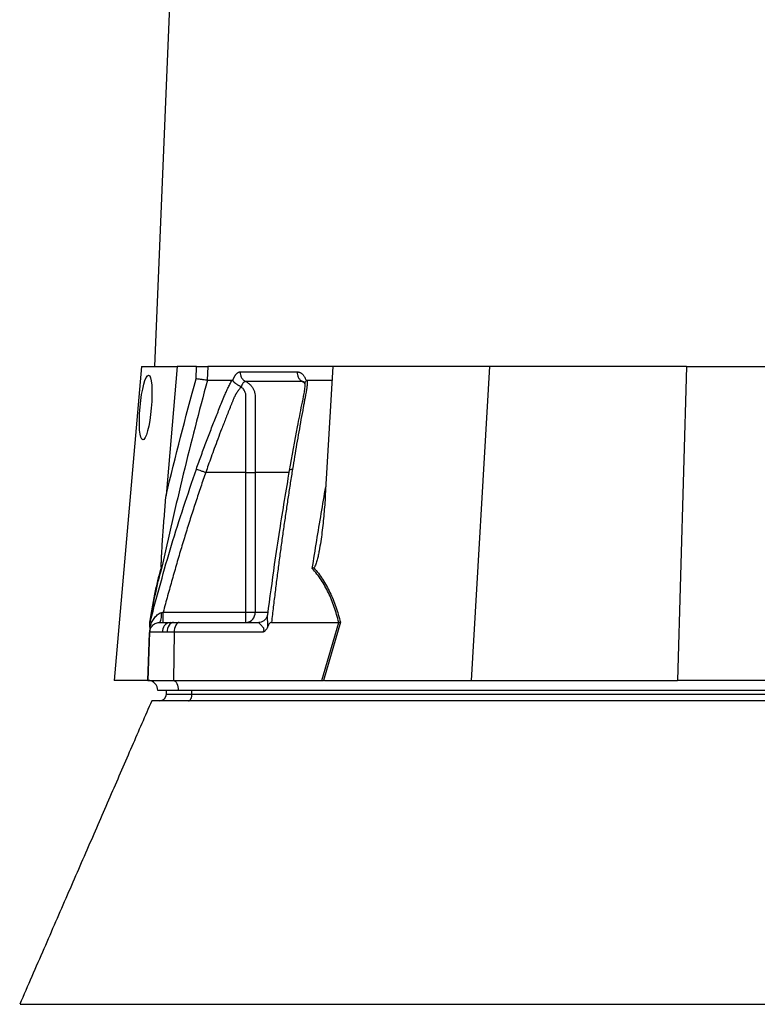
# Model space of a CAD drawing. Header units: millimetres. Extents: x 5 to 1095, y 9 to 2126.
# Tile 4 of 13: x 173 to 389, y 490 to 779. Entities that reach past the tile are written whole.
import ezdxf

# ---------------------------------------------------------------- set-up
doc = ezdxf.new("R2010")
doc.units = ezdxf.units.MM

msp = doc.modelspace()

# ---------------------------------------------------------------- linework, layer by layer
at = {"color": 7, "linetype": 'Continuous', "lineweight": 25}
for p, q in [((252.53, 1639.12), (212.03, 677.12)), ((208.29, 677.12), (200.24, 585.12)), ((208.29, 677.12), (218.75, 677.12)), ((218.75, 677.12), (215.44, 639.33)), ((224.35, 677.12), (218.75, 677.12)), ((224.23, 673.57), (224.35, 677.12)), ((227.68, 677.12), (227.54, 673.12)), ((264.35, 677.12), (227.68, 677.12)), ((264.35, 677.12), (262.13, 639.33)), ((310.29, 677.12), (264.35, 677.12)), ((310.29, 677.12), (304.87, 585.12)), ((368.04, 677.12), (310.29, 677.12)), ((368.04, 677.12), (365.4, 585.12)), ((368.04, 677.12), (424.43, 677.12)), ((235.03, 672.98), (235.07, 673.12)), ((256.48, 673.12), (256.53, 672.98)), ((256.83, 673.12), (264.12, 673.12)), ((238.88, 646.12), (227.08, 646.12)), ((238.88, 605.12), (238.88, 646.12)), ((241.57, 646.12), (241.57, 605.12)), ((214.62, 605.12), (238.88, 605.12)), ((238.88, 602.12), (238.88, 605.12)), ((238.88, 605.12), (241.57, 605.12)), ((210.73, 602.12), (210.89, 602.68)), ((210.82, 602.43), (210.74, 602.1)), ((213.63, 602.12), (216.6, 602.12)), ((216.6, 602.12), (217.66, 602.12)), ((217.66, 602.12), (219.33, 602.12)), ((219.33, 602.12), (242.66, 602.12)), ((246.34, 602.12), (266.07, 602.12)), ((261.16, 585.12), (266.08, 602.12)), ((266.56, 602.14), (261.63, 585.12)), ((210.63, 599.22), (210.14, 585.12)), ((214.39, 599.22), (210.63, 599.22)), ((215.72, 599.22), (214.39, 599.22)), ((217.83, 599.22), (215.72, 599.22)), ((217.83, 599.22), (217.59, 585.12)), ((243.87, 599.22), (217.83, 599.22)), ((210.03, 585.12), (200.24, 585.12)), ((210.14, 585.12), (217.59, 585.12)), ((217.59, 585.12), (261.16, 585.12)), ((261.87, 585.12), (304.87, 585.12)), ((304.87, 585.12), (365.4, 585.12)), ((418.2, 585.12), (365.4, 585.12)), ((219.03, 582.12), (213.03, 582.12)), ((215.53, 581.12), (215.53, 582.12)), ((215.53, 581.12), (223.03, 581.12)), ((464.03, 582.12), (219.03, 582.12)), ((223.03, 581.12), (223.03, 582.12)), ((223.03, 581.12), (462.53, 581.12))]:
    msp.add_line(p, q, dxfattribs=at)
at = {"color": 8, "linetype": 'Continuous', "lineweight": 25}
for p, q in [((241.57, 605.12), (245.28, 605.12)), ((210.09, 585.12), (210.58, 599.07))]:
    msp.add_line(p, q, dxfattribs=at)
at = {"color": 7, "linetype": 'Continuous', "lineweight": 25, "flags": 128}
for points in [[(217.66, 602.12), (217.29, 602.06), (216.93, 601.9), (216.6, 601.64), (216.31, 601.28), (216.07, 600.84), (215.89, 600.34), (215.77, 599.79), (215.72, 599.22)], [(219.33, 602.12), (219.05, 602.06), (218.77, 601.9), (218.52, 601.64), (218.29, 601.28), (218.1, 600.84), (217.96, 600.34), (217.87, 599.79), (217.83, 599.22)], [(217.59, 585.12), (217.87, 585.04), (218.14, 584.86), (218.4, 584.58), (218.61, 584.2), (218.79, 583.75), (218.93, 583.24), (219.01, 582.69), (219.03, 582.12)], [(222.03, 579.12), (222.23, 579.16), (222.42, 579.27), (222.59, 579.46), (222.74, 579.71), (222.87, 580.01), (222.96, 580.35), (223.02, 580.73), (223.03, 581.12)]]:
    msp.add_lwpolyline(points, dxfattribs=at)
at = {"color": 7, "linetype": 'Continuous', "lineweight": 25}
for centre, radius, start, end in [((209.14, 604.32), 5, 333.9401, 7.8241), ((238.72, 604.97), 2.86, 273.3139, 2.9688), ((217.04, 599.49), 2.67, 99.4576, 185.6665), ((210.03, 582.12), 3, 88.9569, 90), ((210.03, 582.12), 3, 0, 88), ((213.53, 581.12), 2, 270, 0)]:
    msp.add_arc(centre, radius, start, end, dxfattribs=at)
msp.add_ellipse((209.47, 665.12), major_axis=(0.86, 9.5), ratio=0.172936, dxfattribs=at)
msp.add_ellipse((260.54, 582.12), major_axis=(13.24, 0.32), ratio=0.225259, start_param=1.464851, end_param=1.483057, dxfattribs=at)
for points, knots in [([(224.35, 677.12), (224.7, 677.12), (225.04, 677.12), (225.73, 677.12), (226.05, 677.12), (226.5, 677.12), (226.65, 677.12), (226.91, 677.12), (227.04, 677.12), (227.38, 677.12), (227.55, 677.12), (227.68, 677.12)], [0, 0, 0, 0, 0.25, 0.25, 0.5, 0.5, 0.625, 0.625, 0.75, 0.75, 1, 1, 1, 1]), ([(227.55, 673.12), (225.09, 663.97), (222.74, 654.79), (218.27, 636.37), (216.14, 627.14), (214.1, 617.88)], [0, 0, 0, 0, 0.5, 0.5, 1, 1, 1, 1]), ([(227.54, 673.12), (227.41, 673.13), (227.24, 673.15), (226.78, 673.2), (226.52, 673.24), (226.06, 673.3), (225.91, 673.32), (225.59, 673.37), (225.42, 673.39), (225.08, 673.44), (224.91, 673.47), (224.57, 673.52), (224.4, 673.54), (224.23, 673.57)], [0, 0, 0, 0, 0.25, 0.25, 0.5, 0.5, 0.625, 0.625, 0.75, 0.75, 0.875, 0.875, 1, 1, 1, 1]), ([(224.33, 647.08), (224.57, 647.77), (225.06, 649.14), (225.8, 651.19), (226.55, 653.23), (227.31, 655.25), (228.3, 657.87), (229.54, 661.07), (230.8, 664.22), (231.83, 666.73), (232.44, 668.23), (232.89, 669.28), (233.15, 669.89), (233.38, 670.4), (233.62, 670.91), (233.88, 671.43), (234.17, 672), (234.48, 672.57), (234.7, 672.94), (234.81, 673.12)], [0, 0, 0, 0, 0.077777, 0.1552, 0.232272, 0.308995, 0.385372, 0.530526, 0.674474, 0.747423, 0.819615, 0.846383, 0.869761, 0.889755, 0.906383, 0.929523, 0.9528, 0.976272, 1, 1, 1, 1]), ([(234.81, 673.12), (234.82, 673.12), (234.86, 673.12), (234.9, 673.1), (234.95, 673.07), (234.99, 673.04), (235.01, 673), (235.03, 672.98)], [0, 0, 0, 0, 0.212576, 0.416535, 0.614103, 0.807726, 1, 1, 1, 1]), ([(235.03, 672.98), (235.05, 672.96), (235.09, 672.9), (235.16, 672.81), (235.23, 672.72), (235.31, 672.64), (235.4, 672.55), (235.49, 672.47), (235.58, 672.39), (235.67, 672.32), (235.82, 672.2), (236.02, 672.05), (236.29, 671.88), (236.55, 671.74), (236.78, 671.62), (236.98, 671.52), (237.16, 671.43), (237.3, 671.35), (237.41, 671.29), (237.47, 671.24), (237.49, 671.22)], [0, 0, 0, 0, 0.048652, 0.096489, 0.14339, 0.189242, 0.233941, 0.277392, 0.319512, 0.360225, 0.399465, 0.506174, 0.603082, 0.689684, 0.765815, 0.831582, 0.887296, 0.933441, 0.970686, 1, 1, 1, 1]), ([(235.07, 673.12), (235.09, 673.19), (235.13, 673.32), (235.2, 673.51), (235.27, 673.7), (235.35, 673.87), (235.43, 674.04), (235.51, 674.2), (235.59, 674.36), (235.68, 674.5), (235.77, 674.64), (235.86, 674.77), (235.95, 674.89), (236.05, 675), (236.18, 675.14), (236.35, 675.29), (236.55, 675.42), (236.76, 675.52), (236.97, 675.58), (237.11, 675.59), (237.18, 675.59)], [0, 0, 0, 0, 0.044249, 0.088103, 0.131644, 0.174955, 0.21812, 0.261226, 0.304357, 0.347601, 0.391041, 0.434763, 0.478847, 0.523375, 0.568424, 0.654803, 0.740537, 0.826241, 0.912528, 1, 1, 1, 1]), ([(237.18, 675.59), (237.18, 675.31), (237.2, 675.01), (237.34, 674.43), (237.45, 674.14), (237.75, 673.62), (237.94, 673.38), (238.35, 673), (238.58, 672.84), (238.81, 672.73)], [0, 0, 0, 0, 0.25, 0.25, 0.5, 0.5, 0.75, 0.75, 1, 1, 1, 1]), ([(256.83, 673.12), (256.83, 673.02), (256.83, 672.81), (256.82, 672.49), (256.81, 672.18), (256.79, 671.86), (256.77, 671.54), (256.74, 671.22), (256.7, 670.89), (256.66, 670.56), (256.6, 670.14), (256.5, 669.56), (256.34, 668.7), (256.13, 667.65), (255.9, 666.44), (255.52, 664.42), (255, 661.6), (254.36, 658), (253.73, 654.38), (253.12, 650.75), (252.72, 648.31), (252.52, 647.08)], [0, 0, 0, 0, 0.013423, 0.026738, 0.039956, 0.053088, 0.066144, 0.079134, 0.09207, 0.104963, 0.117824, 0.141662, 0.172831, 0.217057, 0.263491, 0.312127, 0.449156, 0.58733, 0.723761, 0.861313, 1, 1, 1, 1]), ([(253.92, 675.59), (253.91, 675.31), (253.93, 675.01), (254.06, 674.43), (254.16, 674.14), (254.44, 673.62), (254.61, 673.38), (255, 673), (255.21, 672.84), (255.43, 672.73)], [0, 0, 0, 0, 0.25, 0.25, 0.5, 0.5, 0.75, 0.75, 1, 1, 1, 1]), ([(253.92, 675.59), (253.96, 675.59), (254.05, 675.59), (254.18, 675.57), (254.32, 675.55), (254.45, 675.51), (254.57, 675.47), (254.7, 675.42), (254.83, 675.35), (254.95, 675.28), (255.07, 675.2), (255.23, 675.08), (255.42, 674.91), (255.63, 674.68), (255.83, 674.42), (256.02, 674.14), (256.19, 673.83), (256.34, 673.49), (256.44, 673.24), (256.48, 673.12)], [0, 0, 0, 0, 0.043919, 0.087472, 0.13073, 0.173768, 0.216664, 0.259492, 0.30233, 0.345255, 0.388344, 0.431671, 0.51489, 0.596546, 0.677156, 0.757259, 0.837405, 0.91814, 1, 1, 1, 1]), ([(256.15, 672.11), (256.15, 672.24), (256.14, 672.53), (256.39, 672.82), (256.53, 672.98)], [0, 0, 0, 0, 0.447464, 1, 1, 1, 1]), ([(256.53, 672.98), (256.54, 673), (256.57, 673.03), (256.62, 673.06), (256.67, 673.09), (256.72, 673.11), (256.77, 673.12), (256.81, 673.12), (256.83, 673.12)], [0, 0, 0, 0, 0.160202, 0.321039, 0.484027, 0.650625, 0.822199, 1, 1, 1, 1]), ([(237.38, 671.09), (237.32, 671.02), (237.2, 670.88), (237.03, 670.67), (236.86, 670.45), (236.69, 670.23), (236.54, 670.01), (236.39, 669.79), (236.24, 669.57), (236.11, 669.35), (235.97, 669.14), (235.85, 668.93), (235.73, 668.72), (235.63, 668.51), (235.5, 668.27), (235.36, 667.98), (235.21, 667.64), (235.07, 667.31), (234.94, 666.98), (234.84, 666.7), (234.75, 666.46), (234.65, 666.22), (234.52, 665.91), (234.37, 665.53), (234.03, 664.69), (233.53, 663.45), (232.9, 661.85), (232.3, 660.31), (231.53, 658.32), (230.63, 655.93), (229.6, 653.19), (228.68, 650.66), (227.85, 648.32), (227.33, 646.83), (227.08, 646.12)], [0, 0, 0, 0, 0.010662, 0.021198, 0.031594, 0.041839, 0.051919, 0.061821, 0.071533, 0.08104, 0.09033, 0.099392, 0.108213, 0.116783, 0.125091, 0.138719, 0.152205, 0.165558, 0.178786, 0.1919, 0.198167, 0.207477, 0.219813, 0.235151, 0.25346, 0.319418, 0.382864, 0.443812, 0.502275, 0.618272, 0.726011, 0.825493, 0.916782, 1, 1, 1, 1]), ([(238.81, 672.73), (238.78, 672.73), (238.73, 672.73), (238.64, 672.72), (238.56, 672.7), (238.48, 672.67), (238.4, 672.63), (238.32, 672.58), (238.24, 672.52), (238.12, 672.42), (237.98, 672.25), (237.83, 672.02), (237.71, 671.78), (237.62, 671.56), (237.55, 671.38), (237.53, 671.26), (237.51, 671.21)], [0, 0, 0, 0, 0.0533129, 0.1065952, 0.159871, 0.2131654, 0.2665038, 0.3199117, 0.373414, 0.4270348, 0.564482, 0.685233, 0.7892615, 0.8764638, 0.9467244, 1, 1, 1, 1]), ([(238.88, 646.12), (238.88, 650.35), (238.88, 654.58), (238.88, 660.93), (238.88, 663.58), (238.88, 666.49), (238.88, 667.41), (238.87, 667.81), (238.87, 668.07), (238.88, 668.21), (238.87, 668.6), (238.84, 668.87), (238.73, 669.38), (238.64, 669.63), (238.43, 670.1), (238.29, 670.32), (238.05, 670.62), (237.96, 670.72), (237.76, 670.89), (237.66, 670.96), (237.54, 671.02)], [0, 0, 0, 0, 0.5, 0.5, 0.75, 0.8125, 0.84375, 0.859375, 0.859375, 0.875, 0.875, 0.90625, 0.90625, 0.9375, 0.9375, 0.96875, 0.96875, 0.984375, 0.984375, 1, 1, 1, 1]), ([(255.43, 672.73), (254.71, 672.73), (253.2, 672.73), (251.07, 672.73), (248.87, 672.73), (247.41, 672.73), (245.91, 672.73), (244.49, 672.73), (242.47, 672.73), (240.62, 672.73), (239.38, 672.73), (238.81, 672.73)], [0.7589111, 0.7589111, 0.7589111, 0.7589111, 0.7820302, 0.8131687, 0.8443073, 0.8754458, 0.8754458, 0.9065844, 0.9377229, 0.9688615, 0.9919807, 0.9919807, 0.9919807, 0.9919807]), ([(238.81, 672.73), (239.06, 672.62), (239.3, 672.48), (239.75, 672.16), (239.96, 671.98), (240.35, 671.59), (240.53, 671.37), (240.85, 670.91), (240.99, 670.66), (241.22, 670.15), (241.32, 669.87), (241.47, 669.32), (241.51, 669.04), (241.55, 668.61), (241.56, 668.46), (241.56, 668.17), (241.56, 668.03), (241.56, 667.59), (241.56, 664.98), (241.56, 662.37), (241.57, 655.41), (241.57, 650.76), (241.57, 646.12)], [0, 0, 0, 0, 0.03125, 0.03125, 0.0625, 0.0625, 0.09375, 0.09375, 0.125, 0.125, 0.15625, 0.15625, 0.1875, 0.1875, 0.203125, 0.203125, 0.21875, 0.21875, 0.25, 0.5, 0.5, 1, 1, 1, 1]), ([(256.11, 672.38), (256.11, 671.86), (256.11, 670.88), (255.77, 668.69), (255.16, 665.94), (254.53, 662.71), (253.28, 656.32), (252.33, 650.94), (251.56, 646.63)], [0, 0, 0, 0, 0.0706191, 0.1360825, 0.264009, 0.3867013, 0.5093813, 1, 1, 1, 1]), ([(255.84, 672.62), (255.83, 672.62), (255.81, 672.64), (255.96, 672.39), (256.06, 672.18), (256.1, 672.06), (256.1, 672.05)], [0, 0, 0, 0, 0.329075, 0.738522, 0.993128, 1, 1, 1, 1]), ([(224.33, 647.08), (224.4, 647.06), (224.52, 647.01), (224.86, 646.9), (225.08, 646.82), (225.59, 646.64), (225.88, 646.54), (226.48, 646.33), (226.79, 646.22), (227.08, 646.12)], [0, 0, 0, 0, 0.25, 0.25, 0.5, 0.5, 0.75, 0.75, 1, 1, 1, 1]), ([(252.52, 647.08), (252.41, 646.41), (252.19, 645.07), (251.88, 643.04), (251.56, 641.01), (251.25, 638.96), (250.94, 636.9), (250.63, 634.82), (250.32, 632.73), (250.02, 630.63), (249.72, 628.52), (249.43, 626.39), (249.13, 624.25), (248.84, 622.09), (248.55, 619.92), (248.27, 617.74), (247.98, 615.55), (247.7, 613.34), (247.43, 611.13), (247.15, 608.89), (246.88, 606.65), (246.61, 604.39), (246.43, 602.88), (246.34, 602.12)], [0, 0, 0, 0, 0.045336, 0.090894, 0.136674, 0.182678, 0.228907, 0.275362, 0.322044, 0.368954, 0.416093, 0.463462, 0.511063, 0.558896, 0.606962, 0.655262, 0.703798, 0.752569, 0.801578, 0.850824, 0.900309, 0.950034, 1, 1, 1, 1]), ([(227.08, 646.12), (226.83, 645.41), (226.34, 643.98), (225.61, 641.83), (224.88, 639.67), (224.16, 637.48), (223.44, 635.28), (222.73, 633.07), (222.02, 630.83), (221.32, 628.58), (220.63, 626.31), (219.94, 624.02), (219.25, 621.72), (218.58, 619.4), (217.9, 617.06), (217.23, 614.71), (216.57, 612.33), (215.91, 609.95), (215.26, 607.54), (214.83, 605.93), (214.62, 605.12)], [0, 0, 0, 0, 0.052635, 0.105608, 0.158921, 0.212573, 0.266566, 0.320902, 0.37558, 0.430604, 0.485973, 0.541688, 0.597751, 0.654162, 0.710923, 0.768034, 0.825496, 0.883311, 0.941478, 1, 1, 1, 1]), ([(238.88, 646.12), (239.44, 646.12), (239.99, 646.12), (240.93, 646.12), (241.32, 646.12), (241.57, 646.12)], [0, 0, 0, 0, 0.5, 0.5, 1, 1, 1, 1]), ([(251.56, 646.63), (250.58, 640.82), (249.04, 631.7), (246.93, 617.57), (245.83, 609.25), (245.18, 604.31)], [0, 0, 0, 0, 0.416032, 0.653325, 1, 1, 1, 1]), ([(214.08, 618.12), (214.06, 618.17), (214.06, 618.25), (214.05, 618.42), (214.04, 618.51), (214.04, 618.81), (214.04, 619.02), (214.05, 619.65), (214.07, 620.08), (214.1, 620.95), (214.12, 621.39), (214.17, 622.28), (214.19, 622.72), (214.27, 624.05), (214.33, 624.95), (214.45, 626.73), (214.51, 627.63), (214.71, 630.32), (214.85, 632.12), (215.14, 635.72), (215.29, 637.52), (215.44, 639.33)], [0, 0, 0, 0, 0.015625, 0.015625, 0.03125, 0.03125, 0.0625, 0.0625, 0.125, 0.125, 0.1875, 0.1875, 0.25, 0.25, 0.375, 0.375, 0.5, 0.5, 0.75, 0.75, 1, 1, 1, 1]), ([(262.13, 639.33), (262.02, 637.52), (261.89, 635.72), (261.56, 632.12), (261.38, 630.32), (261.04, 627.62), (260.92, 626.72), (260.65, 624.93), (260.5, 624.04), (260.26, 622.71), (260.17, 622.26), (259.98, 621.38), (259.88, 620.94), (259.65, 620.07), (259.52, 619.63), (259.29, 619.01), (259.21, 618.8), (259.06, 618.51), (259.01, 618.42), (258.88, 618.25), (258.81, 618.17), (258.73, 618.12)], [0, 0, 0, 0, 0.25, 0.25, 0.5, 0.5, 0.625, 0.625, 0.75, 0.75, 0.8125, 0.8125, 0.875, 0.875, 0.9375, 0.9375, 0.96875, 0.96875, 0.984375, 0.984375, 1, 1, 1, 1]), ([(210.68, 602.14), (210.93, 603.68), (211.18, 605.19), (211.57, 607.38), (211.71, 608.1), (211.98, 609.52), (212.12, 610.22), (212.55, 612.26), (212.84, 613.55), (213.29, 615.36), (213.45, 615.95), (213.76, 617.07), (213.92, 617.61), (214.08, 618.12)], [0, 0, 0, 0, 0.25, 0.25, 0.375, 0.375, 0.5, 0.5, 0.75, 0.75, 0.875, 0.875, 1, 1, 1, 1]), ([(258.73, 618.12), (259.2, 617.61), (259.66, 617.07), (260.53, 615.95), (260.95, 615.36), (262.14, 613.55), (262.86, 612.26), (263.82, 610.22), (264.13, 609.52), (264.7, 608.1), (264.97, 607.38), (265.73, 605.19), (266.17, 603.68), (266.56, 602.14)], [0, 0, 0, 0, 0.125, 0.125, 0.25, 0.25, 0.5, 0.5, 0.625, 0.625, 0.75, 0.75, 1, 1, 1, 1]), ([(214.1, 617.88), (213.79, 616.88), (213.48, 615.78), (212.88, 613.42), (212.59, 612.16), (212.17, 610.15), (212.03, 609.46), (211.76, 608.05), (211.62, 607.33), (211.23, 605.15), (210.98, 603.65), (210.73, 602.12)], [0, 0, 0, 0, 0.25, 0.25, 0.5, 0.5, 0.625, 0.625, 0.75, 0.75, 1, 1, 1, 1]), ([(266.07, 602.12), (265.69, 603.65), (265.26, 605.15), (264.51, 607.33), (264.24, 608.05), (263.67, 609.46), (263.37, 610.15), (262.41, 612.16), (261.7, 613.42), (260.13, 615.78), (259.26, 616.88), (258.31, 617.88)], [0, 0, 0, 0, 0.25, 0.25, 0.375, 0.375, 0.5, 0.5, 0.75, 0.75, 1, 1, 1, 1]), ([(210.68, 600.71), (210.84, 601.18), (211.02, 601.62), (211.43, 602.47), (211.66, 602.88), (212.19, 603.64), (212.5, 604), (213.03, 604.46), (213.22, 604.6), (213.63, 604.84), (213.85, 604.94), (214.09, 605)], [0, 0, 0, 0, 0.25, 0.25, 0.5, 0.5, 0.75, 0.75, 0.875, 0.875, 1, 1, 1, 1]), ([(214.62, 602.12), (214.62, 602.12), (214.62, 602.2), (214.62, 602.5), (214.62, 602.72), (214.62, 603.28), (214.62, 603.61), (214.62, 604.33), (214.62, 604.73), (214.62, 605.12)], [0, 0, 0, 0, 0.25, 0.25, 0.5, 0.5, 0.75, 0.75, 1, 1, 1, 1]), ([(245.13, 604.23), (245.11, 604.11), (245.06, 603.81), (244.73, 603.16), (244.13, 602.55), (243.4, 602.2), (242.81, 602.1), (242.63, 602.12), (242.61, 602.12)], [0, 0, 0, 0, 0.137032, 0.338566, 0.56125, 0.79061, 0.980233, 1, 1, 1, 1]), ([(245.22, 604.63), (245.22, 604.63), (245.2, 604.6), (245.18, 604.5), (245.17, 604.38), (245.17, 604.31)], [0, 0, 0, 0, 0.012098, 0.366126, 1, 1, 1, 1]), ([(210.63, 599.22), (210.64, 599.57), (210.72, 599.94), (211.02, 600.66), (211.26, 601), (211.84, 601.56), (212.19, 601.78), (212.91, 602.06), (213.28, 602.12), (213.63, 602.12)], [0, 0, 0, 0, 0.25, 0.25, 0.5, 0.5, 0.75, 0.75, 1, 1, 1, 1]), ([(210.68, 600.71), (210.68, 600.55), (210.67, 600.39), (210.66, 600.09), (210.66, 599.96), (210.65, 599.7), (210.64, 599.59), (210.64, 599.39), (210.63, 599.3), (210.63, 599.22)], [0, 0, 0, 0, 0.25, 0.25, 0.5, 0.5, 0.75, 0.75, 1, 1, 1, 1]), ([(210.68, 600.71), (210.69, 601.02), (210.71, 601.31), (210.72, 601.71), (210.72, 601.84), (210.73, 601.99), (210.73, 602.03), (210.73, 602.1), (210.73, 602.12), (210.73, 602.12)], [0, 0, 0, 0, 0.5, 0.5, 0.75, 0.75, 0.875, 0.875, 1, 1, 1, 1]), ([(243.87, 599.22), (243.94, 599.32), (244.01, 599.43), (244.11, 599.66), (244.15, 599.78), (244.17, 600.02), (244.15, 600.14), (244.09, 600.35), (244.05, 600.44), (243.9, 600.69), (243.78, 600.83), (243.55, 601.09), (243.44, 601.21), (243.11, 601.53), (242.91, 601.72), (242.7, 601.94), (242.65, 602), (242.61, 602.07), (242.61, 602.09), (242.62, 602.11), (242.63, 602.12), (242.66, 602.12)], [0, 0, 0, 0, 0.0625, 0.0625, 0.125, 0.125, 0.1875, 0.1875, 0.25, 0.25, 0.375, 0.375, 0.5, 0.5, 0.75, 0.75, 0.875, 0.875, 0.9375, 0.9375, 1, 1, 1, 1]), ([(245.18, 600.71), (245.11, 600.55), (245.03, 600.39), (244.86, 600.1), (244.75, 599.96), (244.53, 599.7), (244.41, 599.59), (244.15, 599.39), (244.01, 599.3), (243.87, 599.22)], [0, 0, 0, 0, 0.25, 0.25, 0.5, 0.5, 0.75, 0.75, 1, 1, 1, 1]), ([(246.34, 602.12), (246.19, 602.12), (246.05, 602.05), (245.81, 601.85), (245.71, 601.72), (245.53, 601.45), (245.45, 601.31), (245.3, 601.01), (245.24, 600.86), (245.18, 600.71)], [0, 0, 0, 0, 0.25, 0.25, 0.5, 0.5, 0.75, 0.75, 1, 1, 1, 1]), ([(211.23, 579.12), (209.3, 574.67), (205.36, 565.63), (199.29, 551.63), (192.96, 537.06), (186.38, 521.91), (179.52, 506.17), (174.9, 495.55), (172.53, 490.12)], [0, 0, 0, 0, 0.151267, 0.307828, 0.470359, 0.639513, 0.815888, 1, 1, 1, 1]), ([(728.77, 579.12), (728.78, 579.12), (728.8, 579.12), (728.32, 579.12), (728.07, 579.12), (727.74, 579.12), (727.85, 579.12), (727.36, 579.12), (726.52, 579.12), (725.21, 579.12), (723.38, 579.12), (721.16, 579.12), (712.29, 579.12), (674.55, 579.12), (615.87, 579.12), (552.44, 579.12), (512.74, 579.12), (492.87, 579.12), (483.61, 579.12), (479.35, 579.12), (476.41, 579.12), (472.85, 579.12), (468.89, 579.12), (465.72, 579.12), (462.83, 579.12), (459.49, 579.12), (453.66, 579.12), (422.76, 579.12), (373.86, 579.12), (308.77, 579.12), (263.66, 579.12), (235.86, 579.12), (226.52, 579.12), (221.77, 579.12), (218.62, 579.12), (216.26, 579.12), (214.54, 579.12), (213.27, 579.12), (212.5, 579.12), (212.34, 579.12), (212.31, 579.12), (212.17, 579.12), (211.66, 579.12), (211.15, 579.12), (211.27, 579.12), (211.29, 579.12)], [0, 0, 0, 0, 0.053383, 0.115576, 0.139744, 0.151828, 0.157871, 0.160931, 0.164059, 0.16754, 0.171122, 0.174603, 0.178185, 0.206886, 0.321692, 0.40976, 0.453793, 0.475814, 0.486826, 0.489579, 0.492336, 0.498021, 0.501787, 0.505681, 0.508817, 0.512022, 0.518499, 0.531457, 0.631534, 0.708594, 0.785659, 0.808671, 0.81795, 0.822589, 0.827247, 0.83073, 0.834314, 0.837798, 0.841382, 0.844862, 0.848365, 0.855372, 0.869388, 0.980363, 1, 1, 1, 1]), ([(172.66, 490.12), (172.68, 490.12), (172.7, 490.12), (174.22, 490.12), (176.99, 490.12), (181.05, 490.12), (186.34, 490.12), (192.84, 490.12), (200.52, 490.12), (209.36, 490.12), (219.3, 490.12), (230.32, 490.12), (242.36, 490.12), (255.37, 490.12), (269.3, 490.12), (284.08, 490.12), (299.66, 490.12), (315.97, 490.12), (332.93, 490.12), (350.48, 490.12), (368.54, 490.12), (387.03, 490.12), (405.88, 490.12), (425, 490.12), (444.31, 490.12), (463.73, 490.12), (483.18, 490.12), (502.58, 490.12), (521.83, 490.12), (540.86, 490.12), (559.59, 490.12), (577.94, 490.12), (595.83, 490.12), (613.18, 490.12), (629.92, 490.12), (645.98, 490.12), (661.28, 490.12), (675.77, 490.12), (689.39, 490.12), (702.06, 490.12), (713.75, 490.12), (724.39, 490.12), (733.95, 490.12), (742.38, 490.12), (749.65, 490.12), (755.73, 490.12), (760.58, 490.12), (764.22, 490.12), (766.51, 490.12), (767.57, 490.12), (767.43, 490.12), (767.39, 490.12)], [0, 0, 0, 0, 0.0148684, 0.0356731, 0.0564778, 0.0772824, 0.0980871, 0.1188917, 0.1396964, 0.1605011, 0.1813057, 0.2021104, 0.222915, 0.2437197, 0.2645244, 0.285329, 0.3061337, 0.3269383, 0.347743, 0.3685477, 0.3893523, 0.410157, 0.4309616, 0.4517663, 0.472571, 0.4933756, 0.5141803, 0.5349849, 0.5557896, 0.5765943, 0.5973989, 0.6182036, 0.6390082, 0.6598129, 0.6806176, 0.7014222, 0.7222269, 0.7430315, 0.7638362, 0.7846409, 0.8054455, 0.8262502, 0.8470548, 0.8678595, 0.8886642, 0.9094688, 0.9302735, 0.9510781, 0.9718828, 0.9926875, 1, 1, 1, 1])]:
    msp.add_open_spline(points, degree=3, knots=knots, dxfattribs=at)
for points in [[(215.44, 639.33), (218.19, 650.79), (221.11, 662.21), (224.23, 673.57)], [(227.54, 673.12), (228.65, 673.12), (230.97, 673.12), (233.5, 673.12), (234.81, 673.12)], [(237.18, 675.59), (242.13, 675.59), (247.72, 675.59), (253.92, 675.59)], [(214.08, 618.12), (214.1, 618.04), (214.11, 617.96), (214.1, 617.88)], [(258.73, 618.12), (258.6, 618.04), (258.46, 617.96), (258.31, 617.88)], [(214.09, 605), (214.27, 605.04), (214.44, 605.08), (214.62, 605.12)], [(266.08, 602.12), (266.08, 602.12), (266.08, 602.12), (266.07, 602.12)], [(266.08, 602.12), (266.25, 602.13), (266.41, 602.13), (266.56, 602.14)], [(261.16, 585.12), (261.32, 585.12), (261.48, 585.12), (261.63, 585.12)]]:
    msp.add_open_spline(points, degree=3, dxfattribs=at)
at = {"color": 8, "linetype": 'Continuous', "lineweight": 25}
for points, knots in [([(255.91, 672.56), (255.86, 672.61), (255.7, 672.73), (255.53, 672.73), (255.43, 672.73)], [0, 0, 0, 0, 0.353912, 1, 1, 1, 1]), ([(256.01, 672.28), (255.97, 672.33), (255.79, 672.53), (255.58, 672.65), (255.43, 672.73)], [0, 0, 0, 0, 0.259429, 1, 1, 1, 1]), ([(210.89, 602.68), (212.86, 610.06), (216.86, 625), (221.82, 639.66), (224.33, 647.08)], [0, 0, 0, 0, 0.493573, 1, 1, 1, 1]), ([(251.6, 646.63), (251.59, 646.66), (251.57, 646.8), (251.87, 646.97), (252.31, 647.04), (252.52, 647.08)], [0, 0, 0, 0, 0.149795, 0.586866, 1, 1, 1, 1]), ([(251.47, 646.12), (250.71, 646.12), (247.07, 646.12), (244, 646.12), (241.57, 646.12)], [0, 0, 0, 0, 0.2108, 1, 1, 1, 1]), ([(258.31, 617.88), (258.75, 620.63), (260.02, 628.66), (261.38, 636.66), (262.28, 641.91)], [0, 0, 0, 0, 0.3431903, 1, 1, 1, 1]), ([(245.17, 604.31), (245.14, 604.1), (245.06, 603.43), (245.16, 602.25), (245.19, 601.21), (245.18, 600.79), (245.18, 600.71)], [0, 0, 0, 0, 0.216223, 0.703231, 0.941724, 1, 1, 1, 1])]:
    msp.add_open_spline(points, degree=3, knots=knots, dxfattribs=at)

doc.saveas('drawing.dxf')
